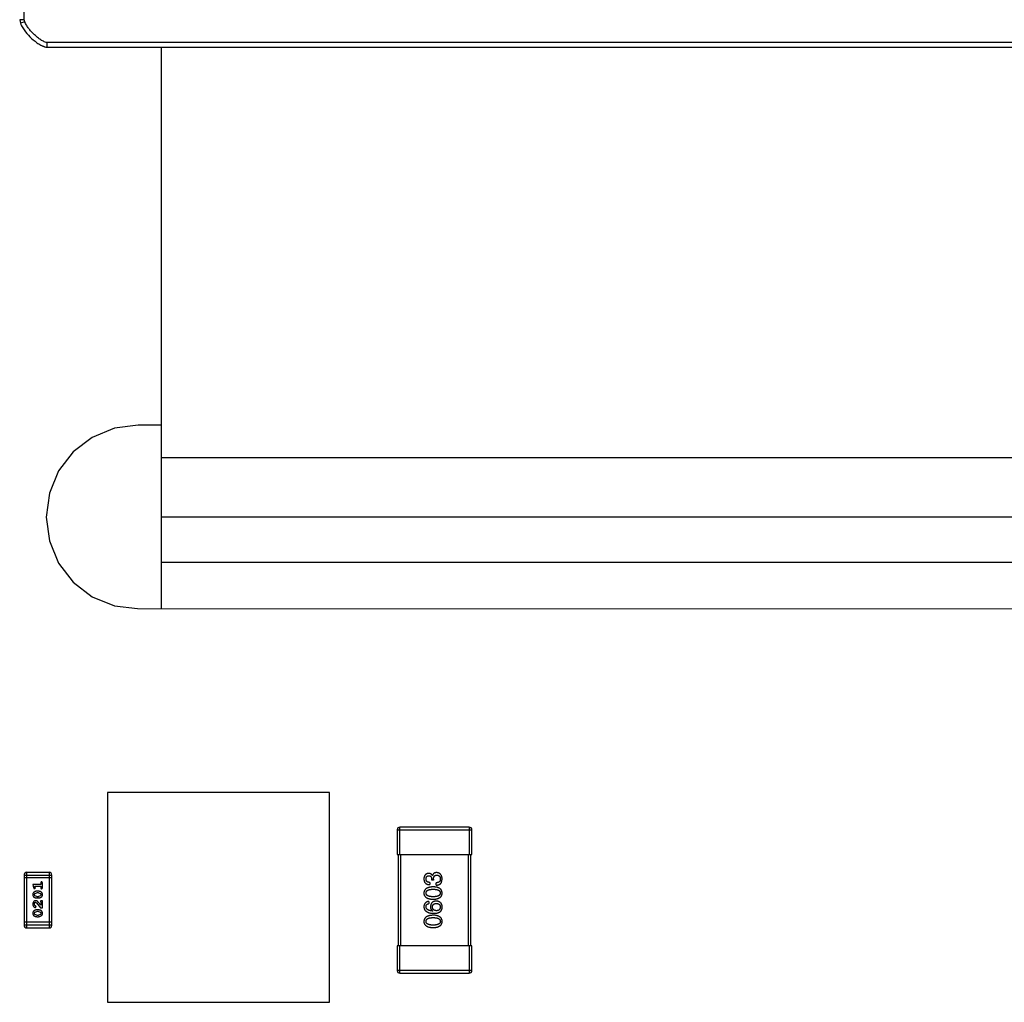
# Model space of a CAD drawing. Header units: inches. Extents: x 246 to 500, y -220 to -17.
# Tile 52 of 118: x 446 to 457, y -154 to -143. Entities that reach past the tile are written whole.
import ezdxf

# ---------------------------------------------------------------- set-up
doc = ezdxf.new("R2010")
doc.units = ezdxf.units.IN
doc.header["$LTSCALE"] = 1.21
doc.header["$MEASUREMENT"] = 0
doc.layers.get('0').update_dxf_attribs({"linetype": 'CONTINUOUS'})

msp = doc.modelspace()

# ---------------------------------------------------------------- linework, layer by layer
at = {"color": 7, "linetype": 'Continuous'}
for p, q in [((445.94, -143.407), (445.94, -143.027)), ((445.94, -143.407), (445.89, -143.407)), ((445.89, -143.407), (445.898, -143.446)), ((445.945, -143.429), (445.94, -143.407)), ((445.945, -143.429), (445.898, -143.446)), ((469.19, -143.657), (446.19, -143.657)), ((446.19, -143.707), (446.19, -143.657)), ((446.19, -143.707), (469.19, -143.707)), ((447.44, -143.707), (447.44, -149.862)), ((447.19, -147.85), (446.929, -147.884)), ((447.44, -147.85), (447.19, -147.85)), ((446.929, -147.884), (446.686, -147.985)), ((446.686, -147.985), (446.477, -148.145)), ((446.477, -148.145), (446.317, -148.354)), ((467.94, -148.209), (447.44, -148.209)), ((446.317, -148.354), (446.216, -148.598)), ((446.216, -148.598), (446.181, -148.859)), ((446.181, -148.859), (446.216, -149.12)), ((467.94, -148.859), (447.44, -148.859)), ((446.216, -149.12), (446.317, -149.363)), ((446.317, -149.363), (446.477, -149.572)), ((467.94, -149.359), (447.44, -149.359)), ((446.477, -149.572), (446.686, -149.732)), ((446.686, -149.732), (446.929, -149.833)), ((446.929, -149.833), (447.182, -149.862)), ((447.182, -149.862), (468.19, -149.867)), ((449.29, -151.879), (446.853, -151.879)), ((446.853, -151.879), (446.853, -154.179)), ((449.29, -154.179), (449.29, -151.879)), ((450.82, -152.259), (450.06, -152.259)), ((450.06, -152.559), (450.06, -152.259)), ((450.82, -152.259), (450.82, -152.559)), ((450.03, -152.289), (450.85, -152.289)), ((450.03, -152.289), (450.03, -152.559)), ((450.85, -152.559), (450.85, -152.289)), ((450.03, -152.559), (450.85, -152.559)), ((450.04, -152.559), (450.04, -153.559)), ((450.07, -153.559), (450.07, -152.559)), ((450.81, -152.559), (450.81, -153.559)), ((450.84, -153.559), (450.84, -152.559)), ((445.938, -152.784), (446.242, -152.784)), ((445.938, -152.784), (445.938, -153.333)), ((446.242, -152.815), (445.938, -152.815)), ((446.212, -152.754), (445.968, -152.754)), ((445.968, -153.363), (445.968, -152.754)), ((446.212, -152.754), (446.212, -153.363)), ((446.242, -153.333), (446.242, -152.784)), ((450.417, -152.789), (450.418, -152.789)), ((446.121, -152.887), (446.033, -152.887)), ((446.033, -152.887), (446.043, -152.924)), ((446.052, -152.933), (446.062, -152.925)), ((446.056, -152.904), (446.121, -152.904)), ((446.061, -152.919), (446.056, -152.904)), ((446.062, -152.925), (446.061, -152.919)), ((446.121, -152.87), (446.121, -152.887)), ((446.121, -152.904), (446.121, -152.922)), ((446.139, -152.922), (446.139, -152.87)), ((450.388, -152.865), (450.388, -152.889)), ((450.409, -152.841), (450.409, -152.828)), ((450.43, -152.841), (450.409, -152.841)), ((450.43, -152.829), (450.43, -152.841)), ((450.46, -152.893), (450.46, -152.868)), ((450.517, -152.864), (450.524, -152.828)), ((446.051, -152.998), (446.056, -152.986)), ((446.056, -153.01), (446.051, -152.998)), ((446.056, -152.986), (446.078, -152.978)), ((446.078, -153.018), (446.056, -153.01)), ((446.096, -152.961), (446.078, -152.961)), ((446.095, -152.978), (446.078, -152.978)), ((446.078, -153.018), (446.095, -153.018)), ((446.078, -153.035), (446.096, -153.035)), ((446.095, -152.978), (446.117, -152.986)), ((446.118, -153.01), (446.095, -153.018)), ((446.117, -152.986), (446.123, -152.998)), ((446.123, -152.998), (446.118, -153.01)), ((446.056, -153.117), (446.051, -153.102)), ((446.065, -153.122), (446.056, -153.117)), ((446.063, -153.139), (446.071, -153.13)), ((446.065, -153.082), (446.075, -153.087)), ((446.071, -153.13), (446.065, -153.122)), ((446.075, -153.087), (446.12, -153.142)), ((446.121, -153.115), (446.094, -153.082)), ((446.118, -153.074), (446.121, -153.079)), ((446.12, -153.142), (446.139, -153.142)), ((446.121, -153.079), (446.121, -153.115)), ((446.139, -153.065), (446.131, -153.065)), ((446.139, -153.142), (446.139, -153.065)), ((450.376, -153.073), (450.376, -153.097)), ((446.051, -153.203), (446.056, -153.19)), ((446.056, -153.215), (446.051, -153.203)), ((446.056, -153.19), (446.078, -153.183)), ((446.078, -153.222), (446.056, -153.215)), ((446.096, -153.166), (446.078, -153.166)), ((446.095, -153.183), (446.078, -153.183)), ((446.078, -153.222), (446.095, -153.222)), ((446.078, -153.24), (446.096, -153.24)), ((446.095, -153.183), (446.117, -153.19)), ((446.118, -153.215), (446.095, -153.222)), ((446.117, -153.19), (446.123, -153.202)), ((446.123, -153.202), (446.118, -153.215)), ((450.42, -153.177), (450.419, -153.178)), ((446.242, -153.302), (445.938, -153.302)), ((446.242, -153.333), (445.938, -153.333)), ((445.968, -153.363), (446.212, -153.363)), ((450.85, -153.559), (450.03, -153.559)), ((450.03, -153.559), (450.03, -153.829)), ((450.06, -153.859), (450.06, -153.559)), ((450.82, -153.559), (450.82, -153.859)), ((450.85, -153.829), (450.85, -153.559)), ((450.85, -153.829), (450.03, -153.829)), ((450.06, -153.859), (450.82, -153.859)), ((446.853, -154.179), (449.29, -154.179))]:
    msp.add_line(p, q, dxfattribs=at)
for centre, radius, start, end in [((450.06, -152.289), 0.03, 89.9999, 179.9999), ((450.82, -152.289), 0.03, 359.9999, 89.9999), ((445.968, -152.784), 0.0305, 89.9999, 179.9999), ((446.212, -152.784), 0.0305, 359.9999, 89.9999), ((445.968, -153.333), 0.0305, 179.9999, 269.9999), ((446.212, -153.333), 0.0305, 269.9999, 359.9999), ((450.06, -153.829), 0.03, 179.9999, 269.9999), ((450.82, -153.829), 0.03, 269.9999, 359.9999)]:
    msp.add_arc(centre, radius, start, end, dxfattribs=at)
for points, knots in [([(445.898, -143.446), (445.902, -143.456), (445.914, -143.482), (445.947, -143.533), (446.001, -143.596), (446.057, -143.644), (446.1, -143.673), (446.119, -143.684), (446.134, -143.691), (446.143, -143.695), (446.15, -143.698), (446.157, -143.701), (446.168, -143.705), (446.179, -143.707), (446.19, -143.707)], [0, 0, 0, 0, 0.066667, 0.2, 0.466667, 0.733333, 0.8, 0.866667, 0.9, 0.916667, 0.933333, 0.95, 0.966667, 1, 1, 1, 1]), ([(446.19, -143.657), (446.176, -143.657), (446.149, -143.644), (446.112, -143.622), (446.078, -143.596), (446.046, -143.567), (446.016, -143.536), (445.988, -143.503), (445.964, -143.468), (445.951, -143.442), (445.945, -143.429)], [0, 0, 0, 0, 0.124163, 0.249276, 0.374365, 0.499487, 0.624603, 0.749739, 0.874818, 1, 1, 1, 1]), ([(450.375, -152.765), (450.373, -152.766), (450.369, -152.766), (450.364, -152.767), (450.358, -152.768), (450.353, -152.77), (450.349, -152.773), (450.345, -152.775), (450.341, -152.778), (450.338, -152.782), (450.335, -152.786), (450.332, -152.79), (450.33, -152.795), (450.328, -152.801), (450.326, -152.806), (450.325, -152.812), (450.324, -152.819), (450.324, -152.823), (450.324, -152.826)], [0, 0, 0, 0, 0.067521, 0.132139, 0.193339, 0.252064, 0.309083, 0.364848, 0.420021, 0.475612, 0.532002, 0.589602, 0.649896, 0.712634, 0.778603, 0.848416, 0.922155, 1, 1, 1, 1]), ([(450.347, -152.827), (450.347, -152.825), (450.347, -152.823), (450.347, -152.819), (450.348, -152.815), (450.349, -152.812), (450.35, -152.809), (450.351, -152.806), (450.353, -152.803), (450.355, -152.801), (450.357, -152.798), (450.359, -152.797), (450.362, -152.795), (450.364, -152.794), (450.367, -152.792), (450.37, -152.792), (450.374, -152.791), (450.376, -152.791), (450.377, -152.791)], [0, 0, 0, 0, 0.078051, 0.151197, 0.220412, 0.286742, 0.34933, 0.409464, 0.467368, 0.52298, 0.578639, 0.633998, 0.690142, 0.746855, 0.805868, 0.867776, 0.932345, 1, 1, 1, 1]), ([(450.417, -152.789), (450.416, -152.788), (450.414, -152.784), (450.41, -152.779), (450.406, -152.775), (450.401, -152.771), (450.395, -152.769), (450.389, -152.767), (450.382, -152.766), (450.378, -152.765), (450.375, -152.765)], [0, 0, 0, 0, 0.125227, 0.244792, 0.361427, 0.478215, 0.59667, 0.722058, 0.856314, 1, 1, 1, 1]), ([(450.377, -152.791), (450.379, -152.791), (450.381, -152.791), (450.384, -152.791), (450.388, -152.792), (450.391, -152.793), (450.394, -152.795), (450.396, -152.796), (450.399, -152.798), (450.401, -152.8), (450.402, -152.803), (450.404, -152.806), (450.406, -152.809), (450.407, -152.812), (450.408, -152.815), (450.408, -152.819), (450.409, -152.823), (450.409, -152.826), (450.409, -152.828)], [0, 0, 0, 0, 0.067741, 0.131599, 0.192143, 0.249977, 0.306453, 0.361639, 0.416449, 0.471489, 0.527582, 0.584873, 0.644974, 0.70814, 0.77492, 0.845909, 0.920585, 1, 1, 1, 1]), ([(450.463, -152.757), (450.461, -152.757), (450.458, -152.757), (450.454, -152.757), (450.45, -152.758), (450.447, -152.759), (450.443, -152.76), (450.44, -152.761), (450.437, -152.763), (450.434, -152.765), (450.431, -152.767), (450.429, -152.769), (450.426, -152.772), (450.424, -152.775), (450.422, -152.778), (450.421, -152.782), (450.419, -152.786), (450.418, -152.788), (450.418, -152.789)], [0, 0, 0, 0, 0.071215, 0.138707, 0.20396, 0.266995, 0.327734, 0.387609, 0.445602, 0.503345, 0.561136, 0.618597, 0.677672, 0.738255, 0.799989, 0.863961, 0.930555, 1, 1, 1, 1]), ([(450.43, -152.829), (450.43, -152.827), (450.43, -152.823), (450.43, -152.818), (450.431, -152.814), (450.432, -152.809), (450.433, -152.805), (450.435, -152.802), (450.437, -152.798), (450.439, -152.795), (450.441, -152.793), (450.444, -152.79), (450.447, -152.788), (450.45, -152.787), (450.454, -152.785), (450.457, -152.785), (450.462, -152.784), (450.464, -152.784), (450.466, -152.784)], [0, 0, 0, 0, 0.082495, 0.159728, 0.232496, 0.300725, 0.365163, 0.425859, 0.483728, 0.538892, 0.592921, 0.646195, 0.699968, 0.754746, 0.811387, 0.870806, 0.933482, 1, 1, 1, 1]), ([(450.524, -152.828), (450.524, -152.825), (450.523, -152.82), (450.522, -152.812), (450.521, -152.805), (450.519, -152.798), (450.517, -152.792), (450.514, -152.786), (450.511, -152.781), (450.507, -152.776), (450.503, -152.772), (450.499, -152.768), (450.494, -152.765), (450.488, -152.762), (450.483, -152.76), (450.476, -152.758), (450.47, -152.757), (450.465, -152.757), (450.463, -152.757)], [0, 0, 0, 0, 0.078078, 0.151942, 0.221594, 0.28726, 0.350176, 0.409768, 0.467648, 0.523784, 0.578904, 0.634014, 0.689819, 0.746826, 0.805875, 0.867063, 0.931764, 1, 1, 1, 1]), ([(450.466, -152.784), (450.467, -152.784), (450.47, -152.784), (450.474, -152.785), (450.478, -152.786), (450.482, -152.787), (450.485, -152.789), (450.488, -152.791), (450.491, -152.793), (450.494, -152.796), (450.496, -152.799), (450.498, -152.802), (450.5, -152.805), (450.501, -152.809), (450.502, -152.813), (450.503, -152.817), (450.504, -152.822), (450.504, -152.825), (450.504, -152.827)], [0, 0, 0, 0, 0.068514, 0.133941, 0.195994, 0.255362, 0.312994, 0.369441, 0.424687, 0.480522, 0.537148, 0.594801, 0.654411, 0.716817, 0.781981, 0.850498, 0.923306, 1, 1, 1, 1]), ([(446.043, -152.924), (446.043, -152.925), (446.044, -152.926), (446.045, -152.928), (446.046, -152.93), (446.047, -152.931), (446.048, -152.932), (446.049, -152.932), (446.051, -152.933), (446.052, -152.933), (446.052, -152.933)], [0, 0, 0, 0, 0.187321, 0.344927, 0.475328, 0.579604, 0.674244, 0.773631, 0.882025, 1, 1, 1, 1]), ([(446.13, -152.859), (446.129, -152.859), (446.128, -152.859), (446.127, -152.859), (446.125, -152.86), (446.124, -152.861), (446.123, -152.863), (446.122, -152.865), (446.121, -152.867), (446.121, -152.869), (446.121, -152.87)], [0, 0, 0, 0, 0.11517, 0.223509, 0.328254, 0.438012, 0.553651, 0.682263, 0.830856, 1, 1, 1, 1]), ([(446.121, -152.922), (446.121, -152.923), (446.121, -152.924), (446.122, -152.927), (446.123, -152.929), (446.124, -152.93), (446.125, -152.931), (446.127, -152.932), (446.128, -152.933), (446.129, -152.933), (446.13, -152.933)], [0, 0, 0, 0, 0.169102, 0.317658, 0.446239, 0.563118, 0.671828, 0.776546, 0.884858, 1, 1, 1, 1]), ([(446.139, -152.87), (446.139, -152.869), (446.139, -152.867), (446.138, -152.865), (446.137, -152.863), (446.136, -152.861), (446.135, -152.86), (446.134, -152.859), (446.132, -152.859), (446.131, -152.859), (446.13, -152.859)], [0, 0, 0, 0, 0.169012, 0.317488, 0.445429, 0.560977, 0.67065, 0.776666, 0.88492, 1, 1, 1, 1]), ([(446.13, -152.933), (446.131, -152.933), (446.132, -152.933), (446.134, -152.932), (446.135, -152.931), (446.136, -152.93), (446.137, -152.929), (446.138, -152.927), (446.139, -152.924), (446.139, -152.923), (446.139, -152.922)], [0, 0, 0, 0, 0.115051, 0.223278, 0.329269, 0.437893, 0.554681, 0.682591, 0.83103, 1, 1, 1, 1]), ([(450.324, -152.826), (450.324, -152.828), (450.324, -152.833), (450.325, -152.84), (450.326, -152.847), (450.328, -152.853), (450.33, -152.858), (450.333, -152.864), (450.337, -152.868), (450.34, -152.873), (450.345, -152.876), (450.349, -152.88), (450.355, -152.882), (450.361, -152.885), (450.367, -152.886), (450.374, -152.888), (450.381, -152.889), (450.386, -152.889), (450.388, -152.889)], [0, 0, 0, 0, 0.073232, 0.142595, 0.207997, 0.270074, 0.329156, 0.386529, 0.441846, 0.496976, 0.551877, 0.607941, 0.665637, 0.725446, 0.788542, 0.855101, 0.925196, 1, 1, 1, 1]), ([(450.425, -152.913), (450.421, -152.913), (450.414, -152.914), (450.402, -152.915), (450.392, -152.916), (450.382, -152.919), (450.373, -152.921), (450.365, -152.924), (450.357, -152.928), (450.35, -152.932), (450.344, -152.936), (450.339, -152.941), (450.335, -152.947), (450.331, -152.952), (450.328, -152.959), (450.326, -152.966), (450.324, -152.973), (450.324, -152.978), (450.324, -152.981)], [0, 0, 0, 0, 0.088475, 0.171606, 0.249595, 0.322626, 0.391327, 0.455765, 0.516374, 0.573675, 0.628522, 0.681161, 0.732559, 0.783563, 0.83504, 0.887639, 0.942585, 1, 1, 1, 1]), ([(450.388, -152.865), (450.387, -152.865), (450.383, -152.865), (450.379, -152.864), (450.374, -152.863), (450.37, -152.862), (450.366, -152.861), (450.363, -152.859), (450.36, -152.857), (450.357, -152.855), (450.355, -152.852), (450.353, -152.849), (450.351, -152.846), (450.349, -152.843), (450.348, -152.839), (450.347, -152.835), (450.347, -152.831), (450.347, -152.828), (450.347, -152.827)], [0, 0, 0, 0, 0.078134, 0.15164, 0.221358, 0.286689, 0.348614, 0.407697, 0.464247, 0.520153, 0.574432, 0.629291, 0.684538, 0.742032, 0.801329, 0.863637, 0.930123, 1, 1, 1, 1]), ([(450.524, -152.981), (450.524, -152.978), (450.523, -152.973), (450.522, -152.966), (450.52, -152.959), (450.517, -152.952), (450.514, -152.946), (450.51, -152.941), (450.504, -152.936), (450.499, -152.931), (450.492, -152.927), (450.485, -152.924), (450.477, -152.921), (450.468, -152.918), (450.458, -152.916), (450.448, -152.915), (450.437, -152.914), (450.429, -152.913), (450.425, -152.913)], [0, 0, 0, 0, 0.059134, 0.115603, 0.169236, 0.221572, 0.273254, 0.32474, 0.377319, 0.431815, 0.488555, 0.548609, 0.612242, 0.680182, 0.75251, 0.829782, 0.91231, 1, 1, 1, 1]), ([(450.504, -152.827), (450.504, -152.828), (450.504, -152.831), (450.503, -152.836), (450.503, -152.84), (450.501, -152.844), (450.5, -152.848), (450.498, -152.851), (450.496, -152.855), (450.493, -152.857), (450.49, -152.86), (450.487, -152.862), (450.483, -152.864), (450.479, -152.865), (450.475, -152.866), (450.471, -152.867), (450.466, -152.868), (450.462, -152.868), (450.46, -152.868)], [0, 0, 0, 0, 0.071272, 0.13882, 0.201858, 0.262757, 0.320043, 0.376709, 0.431462, 0.486034, 0.541209, 0.597703, 0.65589, 0.717768, 0.782056, 0.850407, 0.92277, 1, 1, 1, 1]), ([(450.46, -152.893), (450.462, -152.893), (450.466, -152.893), (450.471, -152.893), (450.476, -152.892), (450.48, -152.891), (450.485, -152.89), (450.489, -152.889), (450.493, -152.887), (450.496, -152.885), (450.5, -152.883), (450.503, -152.881), (450.506, -152.879), (450.509, -152.876), (450.511, -152.874), (450.513, -152.87), (450.516, -152.867), (450.517, -152.865), (450.517, -152.864)], [0, 0, 0, 0, 0.078937, 0.154495, 0.226898, 0.296844, 0.363348, 0.427781, 0.48946, 0.549586, 0.607902, 0.664733, 0.720805, 0.776157, 0.831175, 0.886736, 0.943094, 1, 1, 1, 1]), ([(446.078, -152.961), (446.077, -152.961), (446.075, -152.961), (446.072, -152.961), (446.068, -152.962), (446.065, -152.963), (446.062, -152.964), (446.059, -152.965), (446.056, -152.966), (446.053, -152.967), (446.051, -152.969), (446.048, -152.971), (446.046, -152.972), (446.044, -152.974), (446.042, -152.976), (446.04, -152.977), (446.039, -152.979), (446.037, -152.982), (446.036, -152.985), (446.034, -152.989), (446.033, -152.993), (446.033, -152.997), (446.033, -152.998)], [0, 0, 0, 0, 0.049855, 0.099516, 0.148482, 0.19758, 0.246804, 0.296268, 0.346517, 0.397047, 0.446826, 0.49336, 0.537801, 0.579207, 0.617974, 0.654833, 0.689171, 0.722088, 0.786392, 0.853518, 0.924186, 1, 1, 1, 1]), ([(446.033, -152.998), (446.033, -153), (446.033, -153.002), (446.034, -153.007), (446.035, -153.01), (446.037, -153.014), (446.039, -153.017), (446.041, -153.02), (446.044, -153.023), (446.048, -153.026), (446.051, -153.028), (446.055, -153.03), (446.059, -153.031), (446.063, -153.033), (446.066, -153.034), (446.07, -153.034), (446.074, -153.035), (446.077, -153.035), (446.078, -153.035)], [0, 0, 0, 0, 0.06692, 0.130834, 0.19258, 0.252759, 0.312631, 0.373411, 0.436359, 0.501894, 0.568244, 0.632472, 0.69556, 0.757163, 0.818592, 0.878885, 0.939235, 1, 1, 1, 1]), ([(446.14, -152.998), (446.14, -152.997), (446.14, -152.994), (446.139, -152.99), (446.138, -152.986), (446.137, -152.982), (446.135, -152.979), (446.132, -152.976), (446.129, -152.973), (446.126, -152.971), (446.122, -152.968), (446.119, -152.966), (446.115, -152.965), (446.111, -152.963), (446.107, -152.962), (446.103, -152.962), (446.1, -152.961), (446.097, -152.961), (446.096, -152.961)], [0, 0, 0, 0, 0.067217, 0.131051, 0.19272, 0.252824, 0.312745, 0.373449, 0.436041, 0.501494, 0.567761, 0.632087, 0.695096, 0.757109, 0.817993, 0.878657, 0.939311, 1, 1, 1, 1]), ([(446.096, -153.035), (446.097, -153.035), (446.099, -153.035), (446.102, -153.035), (446.105, -153.034), (446.108, -153.033), (446.111, -153.033), (446.114, -153.031), (446.117, -153.03), (446.12, -153.029), (446.123, -153.027), (446.125, -153.026), (446.128, -153.024), (446.13, -153.022), (446.132, -153.021), (446.133, -153.019), (446.135, -153.017), (446.136, -153.015), (446.138, -153.012), (446.139, -153.007), (446.14, -153.003), (446.14, -153), (446.14, -152.998)], [0, 0, 0, 0, 0.049886, 0.09882, 0.148132, 0.19689, 0.246038, 0.295176, 0.345305, 0.395692, 0.445312, 0.491875, 0.535813, 0.577009, 0.616081, 0.652689, 0.687585, 0.720206, 0.785062, 0.85223, 0.923759, 1, 1, 1, 1]), ([(450.324, -152.981), (450.324, -152.984), (450.324, -152.989), (450.325, -152.996), (450.328, -153.003), (450.33, -153.01), (450.334, -153.016), (450.339, -153.021), (450.344, -153.026), (450.35, -153.031), (450.357, -153.035), (450.364, -153.038), (450.372, -153.041), (450.382, -153.044), (450.391, -153.046), (450.402, -153.047), (450.413, -153.048), (450.421, -153.049), (450.425, -153.049)], [0, 0, 0, 0, 0.057911, 0.113262, 0.165956, 0.217443, 0.268511, 0.319665, 0.372, 0.426129, 0.483365, 0.543779, 0.607756, 0.676562, 0.749704, 0.827713, 0.911177, 1, 1, 1, 1]), ([(450.347, -152.981), (450.347, -152.979), (450.347, -152.976), (450.348, -152.971), (450.349, -152.967), (450.352, -152.963), (450.354, -152.959), (450.358, -152.956), (450.362, -152.952), (450.366, -152.95), (450.372, -152.947), (450.378, -152.945), (450.384, -152.943), (450.391, -152.942), (450.399, -152.941), (450.407, -152.94), (450.416, -152.94), (450.422, -152.939), (450.425, -152.939)], [0, 0, 0, 0, 0.050604, 0.098688, 0.145699, 0.191791, 0.238625, 0.286717, 0.337546, 0.391814, 0.449755, 0.512106, 0.579685, 0.652048, 0.730262, 0.814146, 0.904281, 1, 1, 1, 1]), ([(450.425, -153.021), (450.422, -153.021), (450.416, -153.021), (450.407, -153.021), (450.399, -153.02), (450.391, -153.019), (450.384, -153.018), (450.378, -153.016), (450.372, -153.014), (450.366, -153.011), (450.362, -153.009), (450.358, -153.006), (450.354, -153.002), (450.352, -152.999), (450.349, -152.995), (450.348, -152.99), (450.347, -152.986), (450.347, -152.983), (450.347, -152.981)], [0, 0, 0, 0, 0.096452, 0.187278, 0.271765, 0.350519, 0.423437, 0.491321, 0.554011, 0.612224, 0.666281, 0.717003, 0.764884, 0.811423, 0.856783, 0.902993, 0.950236, 1, 1, 1, 1]), ([(450.425, -152.939), (450.429, -152.939), (450.435, -152.94), (450.443, -152.94), (450.452, -152.941), (450.459, -152.942), (450.466, -152.943), (450.473, -152.945), (450.479, -152.947), (450.484, -152.95), (450.488, -152.952), (450.493, -152.956), (450.496, -152.959), (450.499, -152.963), (450.501, -152.967), (450.503, -152.971), (450.504, -152.976), (450.504, -152.979), (450.504, -152.981)], [0, 0, 0, 0, 0.094834, 0.184067, 0.267029, 0.344713, 0.417334, 0.484367, 0.546941, 0.604717, 0.65953, 0.710539, 0.759381, 0.806382, 0.853027, 0.900623, 0.949121, 1, 1, 1, 1]), ([(450.425, -153.049), (450.429, -153.049), (450.437, -153.048), (450.448, -153.047), (450.458, -153.046), (450.468, -153.044), (450.477, -153.041), (450.485, -153.038), (450.492, -153.035), (450.499, -153.031), (450.504, -153.026), (450.51, -153.021), (450.514, -153.016), (450.517, -153.01), (450.52, -153.003), (450.522, -152.996), (450.523, -152.989), (450.524, -152.984), (450.524, -152.981)], [0, 0, 0, 0, 0.087693, 0.170223, 0.247496, 0.319826, 0.387768, 0.451403, 0.511459, 0.568358, 0.622671, 0.675251, 0.726739, 0.778422, 0.830759, 0.884394, 0.940865, 1, 1, 1, 1]), ([(450.504, -152.981), (450.504, -152.983), (450.504, -152.986), (450.503, -152.99), (450.501, -152.995), (450.499, -152.999), (450.496, -153.002), (450.493, -153.006), (450.489, -153.009), (450.484, -153.011), (450.479, -153.014), (450.473, -153.016), (450.467, -153.018), (450.46, -153.019), (450.452, -153.02), (450.444, -153.021), (450.435, -153.021), (450.429, -153.021), (450.425, -153.021)], [0, 0, 0, 0, 0.049766, 0.097012, 0.143225, 0.188786, 0.235079, 0.282962, 0.333687, 0.387747, 0.445963, 0.508657, 0.576545, 0.649868, 0.72822, 0.812712, 0.903543, 1, 1, 1, 1]), ([(446.066, -153.065), (446.065, -153.065), (446.063, -153.065), (446.06, -153.065), (446.056, -153.066), (446.053, -153.067), (446.051, -153.069), (446.048, -153.071), (446.045, -153.073), (446.043, -153.075), (446.041, -153.078), (446.039, -153.081), (446.037, -153.084), (446.036, -153.087), (446.035, -153.09), (446.034, -153.094), (446.033, -153.098), (446.033, -153.1), (446.033, -153.102)], [0, 0, 0, 0, 0.060981, 0.120256, 0.178148, 0.236115, 0.293993, 0.352864, 0.413358, 0.476056, 0.539296, 0.602396, 0.665116, 0.728325, 0.792919, 0.859317, 0.928302, 1, 1, 1, 1]), ([(446.033, -153.102), (446.033, -153.103), (446.034, -153.107), (446.034, -153.112), (446.036, -153.116), (446.038, -153.121), (446.04, -153.125), (446.043, -153.129), (446.046, -153.132), (446.05, -153.134), (446.053, -153.136), (446.057, -153.138), (446.06, -153.139), (446.062, -153.139), (446.063, -153.139)], [0, 0, 0, 0, 0.098286, 0.193983, 0.289056, 0.384352, 0.477435, 0.566197, 0.652355, 0.737986, 0.818188, 0.887401, 0.94802, 1, 1, 1, 1]), ([(446.051, -153.102), (446.051, -153.1), (446.051, -153.098), (446.052, -153.094), (446.053, -153.09), (446.055, -153.088), (446.057, -153.085), (446.06, -153.083), (446.062, -153.082), (446.064, -153.082), (446.065, -153.082)], [0, 0, 0, 0, 0.156344, 0.299348, 0.4327, 0.561, 0.682299, 0.791883, 0.89611, 1, 1, 1, 1]), ([(446.094, -153.082), (446.094, -153.081), (446.092, -153.079), (446.09, -153.077), (446.088, -153.075), (446.086, -153.073), (446.084, -153.071), (446.082, -153.07), (446.081, -153.069), (446.078, -153.068), (446.076, -153.066), (446.073, -153.066), (446.069, -153.065), (446.067, -153.065), (446.066, -153.065)], [0, 0, 0, 0, 0.103002, 0.197728, 0.285279, 0.365235, 0.437224, 0.502446, 0.560545, 0.611446, 0.707576, 0.80349, 0.900532, 1, 1, 1, 1]), ([(446.131, -153.065), (446.13, -153.065), (446.128, -153.065), (446.125, -153.065), (446.123, -153.066), (446.121, -153.067), (446.12, -153.068), (446.119, -153.07), (446.118, -153.072), (446.118, -153.073), (446.118, -153.074)], [0, 0, 0, 0, 0.1844, 0.34094, 0.473574, 0.586824, 0.690029, 0.789175, 0.890445, 1, 1, 1, 1]), ([(450.376, -153.073), (450.374, -153.073), (450.37, -153.074), (450.365, -153.075), (450.359, -153.077), (450.355, -153.079), (450.35, -153.081), (450.346, -153.084), (450.342, -153.087), (450.338, -153.09), (450.335, -153.094), (450.333, -153.098), (450.33, -153.103), (450.328, -153.108), (450.327, -153.113), (450.325, -153.119), (450.324, -153.125), (450.324, -153.129), (450.324, -153.131)], [0, 0, 0, 0, 0.06947, 0.136096, 0.199592, 0.260665, 0.319672, 0.377156, 0.433415, 0.489984, 0.546535, 0.604276, 0.663499, 0.725182, 0.788953, 0.855683, 0.926216, 1, 1, 1, 1]), ([(450.324, -153.131), (450.324, -153.134), (450.324, -153.139), (450.326, -153.147), (450.328, -153.155), (450.331, -153.162), (450.335, -153.168), (450.34, -153.174), (450.345, -153.179), (450.351, -153.184), (450.358, -153.188), (450.366, -153.192), (450.375, -153.195), (450.384, -153.198), (450.395, -153.2), (450.406, -153.202), (450.417, -153.203), (450.426, -153.203), (450.43, -153.203)], [0, 0, 0, 0, 0.058957, 0.115262, 0.16907, 0.221312, 0.273147, 0.324961, 0.377649, 0.432026, 0.488925, 0.549039, 0.612912, 0.680653, 0.753056, 0.830314, 0.912483, 1, 1, 1, 1]), ([(450.347, -153.131), (450.347, -153.129), (450.347, -153.124), (450.348, -153.118), (450.351, -153.113), (450.354, -153.108), (450.358, -153.104), (450.363, -153.101), (450.369, -153.099), (450.374, -153.098), (450.376, -153.097)], [0, 0, 0, 0, 0.136586, 0.261496, 0.378089, 0.490612, 0.605522, 0.725767, 0.8561, 1, 1, 1, 1]), ([(450.419, -153.178), (450.416, -153.178), (450.411, -153.177), (450.403, -153.176), (450.395, -153.175), (450.388, -153.173), (450.382, -153.172), (450.376, -153.169), (450.371, -153.167), (450.366, -153.164), (450.362, -153.161), (450.358, -153.158), (450.355, -153.154), (450.352, -153.15), (450.35, -153.146), (450.348, -153.141), (450.347, -153.136), (450.347, -153.133), (450.347, -153.131)], [0, 0, 0, 0, 0.089218, 0.173709, 0.252753, 0.326963, 0.397099, 0.462534, 0.524018, 0.582178, 0.637235, 0.689955, 0.741228, 0.791618, 0.841661, 0.892925, 0.945259, 1, 1, 1, 1]), ([(450.458, -153.069), (450.456, -153.069), (450.451, -153.069), (450.445, -153.07), (450.438, -153.071), (450.433, -153.073), (450.427, -153.076), (450.422, -153.078), (450.418, -153.082), (450.414, -153.085), (450.41, -153.089), (450.407, -153.094), (450.404, -153.099), (450.401, -153.105), (450.399, -153.11), (450.398, -153.117), (450.397, -153.124), (450.396, -153.128), (450.396, -153.131)], [0, 0, 0, 0, 0.071527, 0.139094, 0.20346, 0.264939, 0.323904, 0.381383, 0.437591, 0.493343, 0.549401, 0.606085, 0.664838, 0.725424, 0.788712, 0.855452, 0.925772, 1, 1, 1, 1]), ([(450.396, -153.131), (450.396, -153.134), (450.396, -153.139), (450.397, -153.146), (450.399, -153.153), (450.402, -153.159), (450.405, -153.164), (450.409, -153.169), (450.414, -153.173), (450.418, -153.176), (450.42, -153.177)], [0, 0, 0, 0, 0.144617, 0.279572, 0.40596, 0.526097, 0.64389, 0.760003, 0.877724, 1, 1, 1, 1]), ([(450.418, -153.134), (450.418, -153.133), (450.418, -153.13), (450.419, -153.126), (450.419, -153.122), (450.421, -153.118), (450.422, -153.114), (450.424, -153.111), (450.426, -153.108), (450.429, -153.106), (450.431, -153.103), (450.434, -153.101), (450.438, -153.1), (450.442, -153.098), (450.446, -153.097), (450.45, -153.096), (450.454, -153.095), (450.458, -153.095), (450.459, -153.095)], [0, 0, 0, 0, 0.069884, 0.136529, 0.199638, 0.259844, 0.317774, 0.374356, 0.430026, 0.485148, 0.5409, 0.597889, 0.657472, 0.718614, 0.783613, 0.85129, 0.923712, 1, 1, 1, 1]), ([(450.46, -153.175), (450.459, -153.175), (450.455, -153.174), (450.451, -153.174), (450.446, -153.173), (450.442, -153.171), (450.438, -153.17), (450.435, -153.168), (450.432, -153.166), (450.429, -153.163), (450.426, -153.161), (450.424, -153.158), (450.422, -153.155), (450.421, -153.151), (450.42, -153.147), (450.419, -153.143), (450.418, -153.139), (450.418, -153.136), (450.418, -153.134)], [0, 0, 0, 0, 0.076072, 0.148369, 0.216753, 0.281358, 0.342792, 0.401604, 0.458929, 0.514444, 0.569818, 0.625343, 0.681554, 0.739608, 0.800134, 0.863477, 0.929547, 1, 1, 1, 1]), ([(450.507, -153.088), (450.506, -153.087), (450.502, -153.084), (450.497, -153.08), (450.491, -153.076), (450.485, -153.073), (450.478, -153.071), (450.472, -153.07), (450.465, -153.069), (450.461, -153.069), (450.458, -153.069)], [0, 0, 0, 0, 0.129393, 0.255335, 0.378531, 0.500878, 0.622934, 0.746191, 0.87096, 1, 1, 1, 1]), ([(450.459, -153.095), (450.461, -153.095), (450.464, -153.095), (450.469, -153.096), (450.474, -153.097), (450.478, -153.098), (450.482, -153.099), (450.486, -153.101), (450.489, -153.103), (450.492, -153.105), (450.494, -153.108), (450.497, -153.111), (450.499, -153.114), (450.501, -153.117), (450.502, -153.121), (450.503, -153.125), (450.504, -153.129), (450.504, -153.132), (450.504, -153.133)], [0, 0, 0, 0, 0.078863, 0.153308, 0.223539, 0.289857, 0.35341, 0.413572, 0.471721, 0.528235, 0.584279, 0.638781, 0.69466, 0.751251, 0.809198, 0.869697, 0.933318, 1, 1, 1, 1]), ([(450.504, -153.133), (450.504, -153.135), (450.504, -153.138), (450.503, -153.142), (450.502, -153.147), (450.501, -153.15), (450.499, -153.154), (450.497, -153.157), (450.495, -153.16), (450.493, -153.163), (450.49, -153.166), (450.486, -153.168), (450.483, -153.17), (450.479, -153.171), (450.475, -153.173), (450.47, -153.174), (450.465, -153.174), (450.462, -153.175), (450.46, -153.175)], [0, 0, 0, 0, 0.070403, 0.137196, 0.200053, 0.260887, 0.31876, 0.37535, 0.430743, 0.485927, 0.541678, 0.598832, 0.657726, 0.719441, 0.783504, 0.851852, 0.923533, 1, 1, 1, 1]), ([(450.498, -153.189), (450.5, -153.187), (450.504, -153.184), (450.509, -153.179), (450.513, -153.174), (450.517, -153.167), (450.52, -153.161), (450.522, -153.153), (450.523, -153.146), (450.524, -153.14), (450.524, -153.137)], [0, 0, 0, 0, 0.125033, 0.246266, 0.36603, 0.485265, 0.606781, 0.732144, 0.862551, 1, 1, 1, 1]), ([(450.524, -153.137), (450.524, -153.135), (450.524, -153.129), (450.523, -153.121), (450.522, -153.114), (450.52, -153.108), (450.518, -153.102), (450.515, -153.097), (450.512, -153.092), (450.509, -153.09), (450.507, -153.088)], [0, 0, 0, 0, 0.156782, 0.301945, 0.436395, 0.561474, 0.678489, 0.78853, 0.894967, 1, 1, 1, 1]), ([(446.078, -153.166), (446.077, -153.166), (446.075, -153.166), (446.072, -153.166), (446.068, -153.166), (446.065, -153.167), (446.062, -153.168), (446.059, -153.169), (446.056, -153.17), (446.053, -153.172), (446.051, -153.174), (446.048, -153.175), (446.046, -153.177), (446.044, -153.179), (446.042, -153.18), (446.04, -153.182), (446.039, -153.184), (446.037, -153.186), (446.036, -153.189), (446.034, -153.193), (446.033, -153.198), (446.033, -153.201), (446.033, -153.203)], [0, 0, 0, 0, 0.049855, 0.099516, 0.148482, 0.19758, 0.246804, 0.296268, 0.346517, 0.397047, 0.446826, 0.49336, 0.537801, 0.579207, 0.617974, 0.654833, 0.689171, 0.722088, 0.786392, 0.853518, 0.924186, 1, 1, 1, 1]), ([(446.033, -153.203), (446.033, -153.204), (446.033, -153.207), (446.034, -153.211), (446.035, -153.215), (446.037, -153.218), (446.039, -153.222), (446.041, -153.225), (446.044, -153.228), (446.048, -153.23), (446.051, -153.232), (446.055, -153.234), (446.059, -153.236), (446.063, -153.237), (446.066, -153.238), (446.07, -153.239), (446.074, -153.239), (446.077, -153.24), (446.078, -153.24)], [0, 0, 0, 0, 0.06692, 0.130834, 0.19258, 0.252759, 0.312631, 0.373411, 0.436359, 0.501894, 0.568244, 0.632472, 0.69556, 0.757163, 0.818592, 0.878885, 0.939235, 1, 1, 1, 1]), ([(446.14, -153.202), (446.14, -153.201), (446.14, -153.198), (446.139, -153.194), (446.138, -153.19), (446.137, -153.187), (446.135, -153.183), (446.132, -153.18), (446.129, -153.178), (446.126, -153.175), (446.122, -153.173), (446.119, -153.171), (446.115, -153.169), (446.111, -153.168), (446.107, -153.167), (446.103, -153.166), (446.1, -153.166), (446.097, -153.166), (446.096, -153.166)], [0, 0, 0, 0, 0.067217, 0.131051, 0.19272, 0.252824, 0.312745, 0.373449, 0.436041, 0.501494, 0.567761, 0.632087, 0.695096, 0.757109, 0.817993, 0.878657, 0.939311, 1, 1, 1, 1]), ([(446.096, -153.24), (446.097, -153.24), (446.099, -153.239), (446.102, -153.239), (446.105, -153.239), (446.108, -153.238), (446.111, -153.237), (446.114, -153.236), (446.117, -153.235), (446.12, -153.233), (446.123, -153.232), (446.125, -153.23), (446.128, -153.228), (446.13, -153.227), (446.132, -153.225), (446.133, -153.223), (446.135, -153.222), (446.136, -153.219), (446.138, -153.216), (446.139, -153.212), (446.14, -153.207), (446.14, -153.204), (446.14, -153.202)], [0, 0, 0, 0, 0.049886, 0.09882, 0.148132, 0.19689, 0.246038, 0.295176, 0.345305, 0.395692, 0.445312, 0.491875, 0.535813, 0.577009, 0.616081, 0.652689, 0.687585, 0.720206, 0.785062, 0.85223, 0.923759, 1, 1, 1, 1]), ([(450.425, -153.224), (450.421, -153.224), (450.414, -153.225), (450.402, -153.226), (450.392, -153.227), (450.382, -153.229), (450.373, -153.232), (450.365, -153.235), (450.357, -153.238), (450.35, -153.242), (450.344, -153.247), (450.339, -153.252), (450.335, -153.257), (450.331, -153.263), (450.328, -153.27), (450.326, -153.277), (450.324, -153.284), (450.324, -153.289), (450.324, -153.292)], [0, 0, 0, 0, 0.088475, 0.171606, 0.249595, 0.322626, 0.391327, 0.455765, 0.516374, 0.573675, 0.628522, 0.681161, 0.732559, 0.783563, 0.83504, 0.887639, 0.942585, 1, 1, 1, 1]), ([(450.347, -153.292), (450.347, -153.29), (450.347, -153.287), (450.348, -153.282), (450.349, -153.278), (450.352, -153.274), (450.354, -153.27), (450.358, -153.266), (450.362, -153.263), (450.366, -153.261), (450.372, -153.258), (450.378, -153.256), (450.384, -153.254), (450.391, -153.253), (450.399, -153.252), (450.407, -153.251), (450.416, -153.25), (450.422, -153.25), (450.425, -153.25)], [0, 0, 0, 0, 0.050604, 0.098688, 0.145699, 0.191791, 0.238625, 0.286717, 0.337546, 0.391814, 0.449755, 0.512106, 0.579685, 0.652048, 0.730262, 0.814146, 0.904281, 1, 1, 1, 1]), ([(450.524, -153.292), (450.524, -153.289), (450.523, -153.284), (450.522, -153.276), (450.52, -153.269), (450.517, -153.263), (450.514, -153.257), (450.51, -153.251), (450.504, -153.246), (450.499, -153.242), (450.492, -153.238), (450.485, -153.234), (450.477, -153.231), (450.468, -153.229), (450.458, -153.227), (450.448, -153.225), (450.437, -153.224), (450.429, -153.224), (450.425, -153.224)], [0, 0, 0, 0, 0.059134, 0.115603, 0.169236, 0.221572, 0.273254, 0.32474, 0.377319, 0.431815, 0.488555, 0.548609, 0.612242, 0.680182, 0.75251, 0.829782, 0.91231, 1, 1, 1, 1]), ([(450.425, -153.25), (450.429, -153.25), (450.435, -153.25), (450.443, -153.251), (450.452, -153.252), (450.459, -153.253), (450.466, -153.254), (450.473, -153.256), (450.479, -153.258), (450.484, -153.261), (450.488, -153.263), (450.493, -153.266), (450.496, -153.27), (450.499, -153.274), (450.501, -153.278), (450.503, -153.282), (450.504, -153.287), (450.504, -153.29), (450.504, -153.292)], [0, 0, 0, 0, 0.094834, 0.184067, 0.267029, 0.344713, 0.417334, 0.484367, 0.546941, 0.604717, 0.65953, 0.710539, 0.759381, 0.806382, 0.853027, 0.900623, 0.949121, 1, 1, 1, 1]), ([(450.43, -153.203), (450.433, -153.203), (450.44, -153.203), (450.45, -153.202), (450.46, -153.201), (450.468, -153.2), (450.477, -153.198), (450.484, -153.195), (450.491, -153.192), (450.495, -153.19), (450.498, -153.189)], [0, 0, 0, 0, 0.151498, 0.29521, 0.430242, 0.557137, 0.677306, 0.790845, 0.898111, 1, 1, 1, 1]), ([(450.324, -153.292), (450.324, -153.294), (450.324, -153.3), (450.325, -153.307), (450.328, -153.314), (450.33, -153.321), (450.334, -153.327), (450.339, -153.332), (450.344, -153.337), (450.35, -153.342), (450.357, -153.346), (450.364, -153.349), (450.372, -153.352), (450.382, -153.355), (450.391, -153.357), (450.402, -153.358), (450.413, -153.359), (450.421, -153.359), (450.425, -153.36)], [0, 0, 0, 0, 0.057911, 0.113262, 0.165956, 0.217443, 0.268511, 0.319665, 0.372, 0.426129, 0.483365, 0.543779, 0.607756, 0.676562, 0.749704, 0.827713, 0.911177, 1, 1, 1, 1]), ([(450.425, -153.332), (450.422, -153.332), (450.416, -153.332), (450.407, -153.332), (450.399, -153.331), (450.391, -153.33), (450.384, -153.328), (450.378, -153.327), (450.372, -153.325), (450.366, -153.322), (450.362, -153.32), (450.358, -153.317), (450.354, -153.313), (450.352, -153.31), (450.349, -153.306), (450.348, -153.301), (450.347, -153.297), (450.347, -153.293), (450.347, -153.292)], [0, 0, 0, 0, 0.096452, 0.187278, 0.271765, 0.350519, 0.423437, 0.491321, 0.554011, 0.612224, 0.666281, 0.717003, 0.764884, 0.811423, 0.856783, 0.902993, 0.950236, 1, 1, 1, 1]), ([(450.425, -153.36), (450.429, -153.359), (450.437, -153.359), (450.448, -153.358), (450.458, -153.357), (450.468, -153.355), (450.477, -153.352), (450.485, -153.349), (450.492, -153.346), (450.499, -153.342), (450.504, -153.337), (450.51, -153.332), (450.514, -153.327), (450.517, -153.321), (450.52, -153.314), (450.522, -153.307), (450.523, -153.3), (450.524, -153.294), (450.524, -153.292)], [0, 0, 0, 0, 0.087693, 0.170223, 0.247496, 0.319826, 0.387768, 0.451403, 0.511459, 0.568358, 0.622671, 0.675251, 0.726739, 0.778422, 0.830759, 0.884394, 0.940865, 1, 1, 1, 1]), ([(450.504, -153.292), (450.504, -153.293), (450.504, -153.297), (450.503, -153.301), (450.501, -153.306), (450.499, -153.31), (450.496, -153.313), (450.493, -153.317), (450.489, -153.32), (450.484, -153.322), (450.479, -153.325), (450.473, -153.327), (450.467, -153.328), (450.46, -153.33), (450.452, -153.331), (450.444, -153.332), (450.435, -153.332), (450.429, -153.332), (450.425, -153.332)], [0, 0, 0, 0, 0.049766, 0.097012, 0.143225, 0.188786, 0.235079, 0.282962, 0.333687, 0.387747, 0.445963, 0.508657, 0.576545, 0.649868, 0.72822, 0.812712, 0.903543, 1, 1, 1, 1])]:
    msp.add_open_spline(points, degree=3, knots=knots, dxfattribs=at)

doc.saveas('drawing.dxf')
